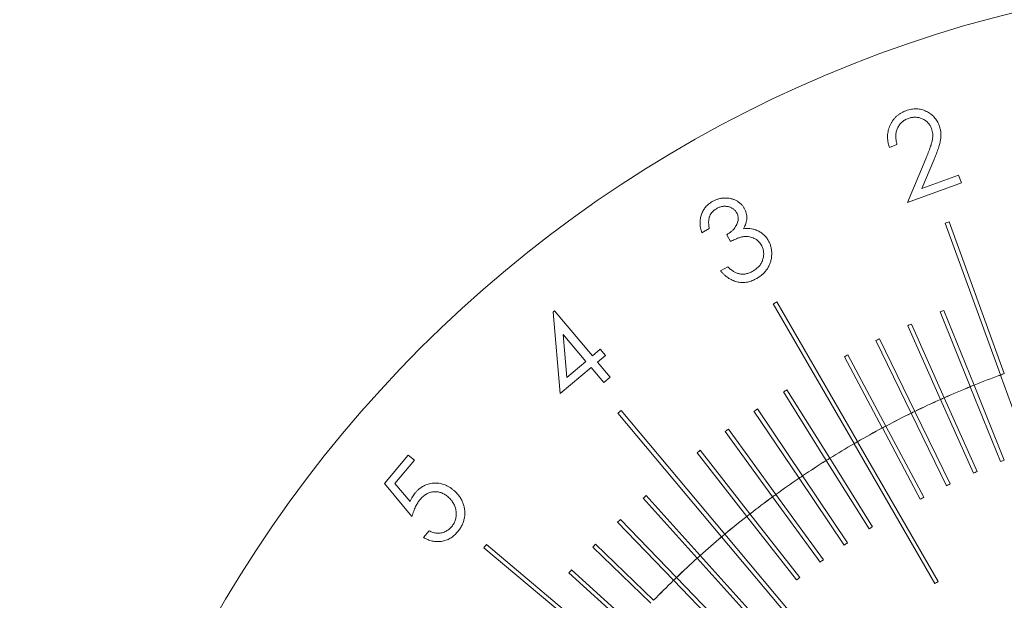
# Model space of a CAD drawing. Extents: x 284 to 594, y 35 to 155.
# Tile 7 of 17: x 494 to 519, y 124 to 138. Entities that reach past the tile are written whole.
import ezdxf

# ---------------------------------------------------------------- set-up
doc = ezdxf.new("R2010")
doc.units = 0
doc.header["$LTSCALE"] = 0.5
doc.header["$MEASUREMENT"] = 0
doc.layers.get('0').update_dxf_attribs({"linetype": 'CONTINUOUS'})
doc.layers.get('Defpoints').update_dxf_attribs({"linetype": 'CONTINUOUS'})
doc.layers.add('外形輪廓', color=7, linetype='CONTINUOUS')
doc.styles.add('STSL', font='romans.shx', dxfattribs={"bigfont": 'stsl.shx'})
doc.dimstyles.new('11', dxfattribs={"dimscale": 2.5, "dimtxt": 2, "dimasz": 1.5, "dimexe": 0.625, "dimexo": 0.625, "dimgap": 1, "dimtad": 0, "dimtih": 1, "dimtoh": 1, "dimdec": 1, "dimzin": 1, "dimdsep": 46, "dimtxsty": 'STSL', "dimcen": 0, "dimadec": 1, "dimazin": 0, "dimtfac": 1, "dimtdec": 1, "dimtofl": 0, "dimtmove": 0, "dimatfit": 3, "dimfxl": 0, "dimtolj": 1, "dimtzin": 0, "dimarcsym": 0})

# ---------------------------------------------------------------- blocks, each defined once
blk = doc.blocks.new('*D26')
at = {"layer": 'Defpoints', "color": 0}
for p in [(553.31, 124.099), (499.66, 91.074)]:
    blk.add_point(p, dxfattribs=at)
at = {"layer": '外形輪廓', "color": 0, "lineweight": -2}
for p, q in [((559.697, 128.03), (556.503, 126.065)), ((563.447, 128.03), (559.697, 128.03))]:
    blk.add_line(p, q, dxfattribs=at)
at = {"layer": '外形輪廓', "color": 0}
blk.add_solid([(556.176, 126.597), (556.831, 125.532), (553.31, 124.099)], dxfattribs=at)
at = {"layer": '外形輪廓', "color": 0, "insert": (581.78, 128.03), "char_height": 5, "attachment_point": 5, "style": 'STSL'}
blk.add_mtext('\\A1;∅63.0\\P [∅2.48]', dxfattribs=at)
blk = doc.blocks.new('*D36')
at = {"layer": 'Defpoints', "color": 0}
for p in [(470.962, 155.286), (524.485, 155.286), (520.895, 76.586)]:
    blk.add_point(p, dxfattribs=at)
at = {"layer": '外形輪廓', "color": 0, "lineweight": -2}
for p, q in [((522.922, 155.286), (469.4, 155.286)), ((470.962, 151.536), (470.962, 132.724)), ((470.962, 80.336), (470.962, 111.772)), ((519.332, 76.586), (469.4, 76.586))]:
    blk.add_line(p, q, dxfattribs=at)
at = {"layer": '外形輪廓', "color": 0}
for points in [[(470.337, 151.536), (471.587, 151.536), (470.962, 155.286)], [(470.337, 80.336), (471.587, 80.336), (470.962, 76.586)]]:
    blk.add_solid(points, dxfattribs=at)
at = {"layer": '外形輪廓', "color": 0, "insert": (470.962, 122.248), "char_height": 5, "attachment_point": 5, "style": 'STSL'}
blk.add_mtext('\\A1;78.7\\P [3.10]', dxfattribs=at)

msp = doc.modelspace()

# ---------------------------------------------------------------- linework, layer by layer
at = {"color": 7, "linetype": 'Continuous', "lineweight": 15}
for p, q in [((516.005, 134.892), (515.817, 134.823)), ((516.265, 133.455), (516.719, 134.542)), ((516.92, 134.509), (516.624, 133.801)), ((517.602, 133.944), (516.265, 133.455)), ((516.624, 133.801), (517.532, 134.134)), ((517.532, 134.134), (517.602, 133.944)), ((518.665, 129.217), (517.297, 132.975)), ((511.353, 132.813), (511.168, 132.705)), ((517.203, 132.941), (518.571, 129.183)), ((511.883, 132.491), (511.786, 132.658)), ((511.633, 131.763), (511.811, 131.866)), ((507.484, 130.741), (507.517, 130.768)), ((507.517, 130.768), (508.458, 129.655)), ((512.941, 130.944), (514.941, 127.481)), ((515.028, 127.531), (513.028, 130.994)), ((517.915, 128.931), (517.166, 130.784)), ((507.664, 128.721), (507.484, 130.741)), ((517.073, 130.747), (517.822, 128.894)), ((516.271, 130.404), (517.084, 128.578)), ((517.175, 128.619), (516.362, 130.445)), ((508.298, 129.52), (507.735, 130.186)), ((507.735, 130.186), (507.827, 129.122)), ((515.48, 130.034), (516.357, 128.237)), ((516.447, 128.281), (515.57, 130.078)), ((508.458, 129.655), (508.651, 129.819)), ((508.651, 129.819), (508.781, 129.665)), ((508.781, 129.665), (508.587, 129.501)), ((514.704, 129.636), (515.642, 127.871)), ((515.731, 127.918), (514.792, 129.683)), ((508.428, 129.367), (507.664, 128.721)), ((507.827, 129.122), (508.298, 129.52)), ((508.742, 128.995), (508.428, 129.367)), ((508.587, 129.501), (508.901, 129.13)), ((508.901, 129.13), (508.742, 128.995)), ((518.571, 129.182), (519.939, 125.423)), ((514.338, 127.119), (513.279, 128.814)), ((517.822, 128.893), (518.572, 127.038)), ((517.915, 128.93), (518.664, 127.076)), ((513.194, 128.761), (514.254, 127.066)), ((517.084, 128.577), (517.898, 126.75)), ((517.175, 128.618), (517.989, 126.791)), ((513.664, 126.683), (512.546, 128.34)), ((509.091, 128.237), (511.662, 125.174)), ((511.738, 125.238), (509.168, 128.302)), ((512.463, 128.284), (513.581, 126.627)), ((516.357, 128.237), (517.234, 126.439)), ((516.447, 128.28), (517.324, 126.483)), ((513.006, 126.224), (511.831, 127.841)), ((515.643, 127.87), (516.582, 126.105)), ((515.731, 127.917), (516.67, 126.152)), ((511.75, 127.782), (512.925, 126.165)), ((514.941, 127.48), (516.941, 124.016)), ((515.028, 127.53), (517.028, 124.066)), ((503.31, 126.496), (503.894, 127.197)), ((503.894, 127.197), (504.048, 127.068)), ((511.054, 127.256), (512.284, 125.68)), ((512.363, 125.742), (511.133, 127.317)), ((514.339, 127.118), (515.399, 125.422)), ((504.048, 127.068), (503.568, 126.492)), ((514.254, 127.065), (515.314, 125.369)), ((513.582, 126.626), (514.7, 124.968)), ((513.665, 126.682), (514.783, 125.024)), ((503.988, 125.678), (503.31, 126.496)), ((503.568, 126.492), (503.942, 126.045)), ((509.719, 126.131), (511.057, 124.646)), ((511.131, 124.713), (509.794, 126.198)), ((512.925, 126.164), (514.101, 124.546)), ((513.006, 126.223), (514.182, 124.605)), ((512.285, 125.68), (513.516, 124.104)), ((512.364, 125.741), (513.595, 124.165)), ((509.082, 125.535), (510.471, 124.097)), ((510.543, 124.166), (509.154, 125.604)), ((504.273, 125.159), (504.412, 125.325)), ((511.662, 125.173), (514.233, 122.109)), ((511.739, 125.237), (514.31, 122.173)), ((508.897, 122.409), (505.834, 124.98)), ((508.467, 124.917), (509.904, 123.528)), ((509.974, 123.6), (508.536, 124.989)), ((505.769, 124.903), (508.833, 122.333)), ((511.132, 124.712), (512.47, 123.226)), ((511.058, 124.645), (512.396, 123.159)), ((507.873, 124.277), (509.358, 122.94)), ((509.425, 123.014), (507.94, 124.352)), ((510.472, 124.096), (511.861, 122.658)), ((510.544, 124.166), (511.933, 122.727))]:
    msp.add_line(p, q, dxfattribs=at)
for radius, start, end in [(31.5, 280.2222, 259.7778), (27, 109.8939, 110.1061), (27, 119.8939, 120.1061), (25, 111.8854, 112.1146), (23, 150.1246, 89.8754), (25, 113.8854, 114.1146), (25, 115.8854, 116.1146), (25, 117.8854, 118.1146), (23.001, 110.1246, 111.8754), (23, 110.1246, 111.8754), (23, 109.8754, 110.1246), (25, 121.8854, 122.1146), (23.001, 112.1246, 113.8754), (23, 112.1246, 113.8754), (23, 111.8754, 112.1246), (23.001, 114.1246, 115.8754), (23, 114.1246, 115.8754), (23, 113.8754, 114.1246), (25, 123.8854, 124.1146), (27, 129.8939, 130.1061), (23.001, 116.1246, 117.8754), (23, 116.1246, 117.8754), (23, 115.8754, 116.1246), (25, 125.8854, 126.1146), (23.001, 118.1246, 119.8754), (23, 118.1246, 119.8754), (23, 117.8754, 118.1246), (23.001, 120.1246, 121.8754), (23, 120.1246, 121.8754), (23, 119.8754, 120.1246), (25, 127.8854, 128.1146), (23, 121.8754, 122.1246), (23.001, 122.1246, 123.8754), (23, 122.1246, 123.8754), (21, 111.8636, 112.1364), (23.001, 124.1246, 125.8754), (23, 124.1246, 125.8754), (23, 123.8754, 124.1246), (21, 113.8636, 114.1364), (21, 115.8636, 116.1364), (25, 131.8854, 132.1146), (23.001, 126.1246, 127.8754), (23, 126.1246, 127.8754), (23, 125.8754, 126.1246), (21, 117.8636, 118.1364), (23.001, 128.1246, 129.8754), (23, 128.1246, 129.8754), (23, 127.8754, 128.1246), (25, 133.8854, 134.1146), (21, 121.8636, 122.1364), (23.001, 130.1246, 131.8754), (23, 130.1246, 131.8754), (23, 129.8754, 130.1246), (27, 139.8939, 140.1061), (25, 135.8854, 136.1146), (21, 123.8636, 124.1364), (23, 131.8754, 132.1246), (23.001, 132.1246, 133.8754), (23, 132.1246, 133.8754), (21, 125.8636, 126.1364), (25, 137.8854, 138.1146), (23.001, 134.1246, 135.8754), (23, 134.1246, 135.8754), (23, 133.8754, 134.1246), (21, 127.8636, 128.1364), (19, 119.8492, 120.1508)]:
    msp.add_arc((526.485, 107.586), radius, start, end, dxfattribs=at)
for points, knots in [([(515.817, 134.823), (515.809, 134.848), (515.795, 134.895), (515.78, 134.967), (515.772, 135.038), (515.771, 135.108), (515.776, 135.177), (515.79, 135.244), (515.808, 135.31), (515.835, 135.374), (515.867, 135.435), (515.904, 135.492), (515.946, 135.545), (515.992, 135.592), (516.045, 135.634), (516.101, 135.671), (516.163, 135.704), (516.206, 135.721), (516.228, 135.73)], [0, 0, 0, 0, 0.068465, 0.134807, 0.198629, 0.261319, 0.323059, 0.38453, 0.446222, 0.508968, 0.571543, 0.63261, 0.692424, 0.752156, 0.81221, 0.873167, 0.935403, 1, 1, 1, 1]), ([(516.228, 135.73), (516.251, 135.738), (516.294, 135.752), (516.361, 135.767), (516.426, 135.775), (516.49, 135.777), (516.552, 135.772), (516.614, 135.76), (516.674, 135.741), (516.733, 135.716), (516.788, 135.686), (516.84, 135.652), (516.886, 135.614), (516.929, 135.572), (516.966, 135.525), (517.001, 135.475), (517.029, 135.421), (517.044, 135.383), (517.052, 135.364)], [0, 0, 0, 0, 0.070348, 0.137294, 0.202247, 0.265465, 0.327602, 0.389405, 0.452035, 0.515265, 0.578612, 0.639723, 0.699601, 0.758885, 0.817904, 0.87738, 0.937874, 1, 1, 1, 1]), ([(516.286, 135.539), (516.271, 135.533), (516.241, 135.521), (516.199, 135.498), (516.16, 135.473), (516.125, 135.445), (516.093, 135.413), (516.064, 135.378), (516.04, 135.339), (516.018, 135.298), (516.001, 135.254), (515.987, 135.208), (515.979, 135.16), (515.975, 135.11), (515.976, 135.058), (515.981, 135.004), (515.991, 134.949), (516.001, 134.912), (516.005, 134.892)], [0, 0, 0, 0, 0.06277, 0.123241, 0.181888, 0.23957, 0.296926, 0.354608, 0.412507, 0.471769, 0.532221, 0.592981, 0.654505, 0.71796, 0.783942, 0.852925, 0.924848, 1, 1, 1, 1]), ([(516.862, 135.289), (516.857, 135.303), (516.846, 135.329), (516.825, 135.367), (516.802, 135.401), (516.774, 135.433), (516.744, 135.462), (516.71, 135.488), (516.673, 135.511), (516.633, 135.53), (516.592, 135.547), (516.549, 135.559), (516.506, 135.567), (516.462, 135.57), (516.419, 135.569), (516.375, 135.563), (516.33, 135.554), (516.301, 135.544), (516.286, 135.539)], [0, 0, 0, 0, 0.062615, 0.123506, 0.182981, 0.242412, 0.302132, 0.363244, 0.425445, 0.489829, 0.554465, 0.617547, 0.679867, 0.742018, 0.804597, 0.867662, 0.932957, 1, 1, 1, 1]), ([(516.719, 134.542), (516.731, 134.569), (516.752, 134.619), (516.781, 134.693), (516.807, 134.76), (516.83, 134.822), (516.848, 134.878), (516.864, 134.929), (516.876, 134.973), (516.886, 135.025), (516.894, 135.085), (516.893, 135.155), (516.883, 135.223), (516.869, 135.267), (516.862, 135.289)], [0, 0, 0, 0, 0.1102256, 0.2115495, 0.304195, 0.3886924, 0.4649029, 0.5320176, 0.5911351, 0.6422406, 0.7342803, 0.8235052, 0.9115212, 1, 1, 1, 1]), ([(517.052, 135.364), (517.061, 135.336), (517.079, 135.28), (517.092, 135.194), (517.096, 135.107), (517.089, 135.033), (517.078, 134.972), (517.066, 134.92), (517.05, 134.864), (517.031, 134.802), (517.008, 134.736), (516.982, 134.665), (516.952, 134.589), (516.931, 134.536), (516.92, 134.509)], [0, 0, 0, 0, 0.0992, 0.19655, 0.294122, 0.392993, 0.446427, 0.505785, 0.571763, 0.644324, 0.723066, 0.808651, 0.900955, 1, 1, 1, 1]), ([(511.168, 132.705), (511.162, 132.726), (511.15, 132.767), (511.137, 132.828), (511.129, 132.888), (511.125, 132.946), (511.127, 133.003), (511.133, 133.057), (511.145, 133.111), (511.16, 133.163), (511.18, 133.212), (511.205, 133.259), (511.232, 133.303), (511.264, 133.344), (511.299, 133.382), (511.338, 133.418), (511.382, 133.45), (511.413, 133.47), (511.429, 133.479)], [0, 0, 0, 0, 0.073259, 0.143427, 0.210823, 0.276287, 0.339284, 0.401709, 0.462614, 0.52343, 0.583577, 0.642677, 0.70118, 0.759294, 0.817696, 0.877124, 0.937803, 1, 1, 1, 1]), ([(511.429, 133.479), (511.452, 133.492), (511.499, 133.517), (511.574, 133.544), (511.652, 133.562), (511.73, 133.569), (511.808, 133.567), (511.883, 133.557), (511.955, 133.535), (512.022, 133.505), (512.083, 133.467), (512.138, 133.422), (512.185, 133.371), (512.209, 133.332), (512.221, 133.313)], [0, 0, 0, 0, 0.0899177, 0.177702, 0.2652931, 0.35349, 0.4408251, 0.5247937, 0.6070699, 0.6890192, 0.7695661, 0.8477042, 0.9235508, 1, 1, 1, 1]), ([(511.531, 133.303), (511.512, 133.291), (511.476, 133.268), (511.43, 133.225), (511.393, 133.175), (511.37, 133.129), (511.355, 133.089), (511.348, 133.057), (511.342, 133.022), (511.339, 132.985), (511.339, 132.945), (511.341, 132.903), (511.346, 132.859), (511.35, 132.828), (511.353, 132.813)], [0, 0, 0, 0, 0.116902, 0.228043, 0.33651, 0.445961, 0.502818, 0.561812, 0.624523, 0.691203, 0.761454, 0.836293, 0.916038, 1, 1, 1, 1]), ([(512.032, 133.205), (512.027, 133.215), (512.015, 133.234), (511.994, 133.259), (511.97, 133.282), (511.945, 133.302), (511.917, 133.32), (511.886, 133.334), (511.854, 133.346), (511.819, 133.355), (511.783, 133.362), (511.747, 133.364), (511.711, 133.363), (511.675, 133.358), (511.638, 133.35), (511.602, 133.338), (511.566, 133.322), (511.543, 133.309), (511.531, 133.303)], [0, 0, 0, 0, 0.059351, 0.117103, 0.174046, 0.231329, 0.288622, 0.347983, 0.409065, 0.472358, 0.536706, 0.600232, 0.66364, 0.727537, 0.792469, 0.859187, 0.928299, 1, 1, 1, 1]), ([(511.786, 132.658), (511.806, 132.67), (511.846, 132.694), (511.9, 132.736), (511.947, 132.782), (511.988, 132.831), (512.022, 132.882), (512.048, 132.932), (512.065, 132.981), (512.072, 133.03), (512.073, 133.076), (512.067, 133.121), (512.053, 133.165), (512.039, 133.191), (512.032, 133.205)], [0, 0, 0, 0, 0.1057125, 0.2071003, 0.3054688, 0.4024079, 0.4945418, 0.5786238, 0.6557538, 0.7278051, 0.797041, 0.8650392, 0.9315376, 1, 1, 1, 1]), ([(512.221, 133.313), (512.232, 133.294), (512.252, 133.255), (512.272, 133.194), (512.284, 133.132), (512.287, 133.069), (512.28, 133.004), (512.263, 132.939), (512.238, 132.872), (512.216, 132.829), (512.204, 132.807)], [0, 0, 0, 0, 0.1236, 0.243742, 0.361216, 0.478396, 0.599337, 0.725674, 0.858234, 1, 1, 1, 1]), ([(512.204, 132.807), (512.23, 132.81), (512.282, 132.815), (512.36, 132.813), (512.436, 132.8), (512.484, 132.784), (512.508, 132.776)], [0, 0, 0, 0, 0.25745, 0.508611, 0.753516, 1, 1, 1, 1]), ([(512.508, 132.776), (512.524, 132.77), (512.557, 132.756), (512.603, 132.733), (512.646, 132.706), (512.686, 132.676), (512.722, 132.642), (512.756, 132.605), (512.787, 132.565), (512.804, 132.536), (512.813, 132.522)], [0, 0, 0, 0, 0.1307004, 0.2588286, 0.3824051, 0.5055739, 0.6276731, 0.7512495, 0.8744184, 1, 1, 1, 1]), ([(512.643, 132.404), (512.633, 132.421), (512.611, 132.454), (512.57, 132.499), (512.522, 132.537), (512.469, 132.569), (512.412, 132.593), (512.352, 132.61), (512.29, 132.617), (512.237, 132.615), (512.193, 132.61), (512.157, 132.602), (512.118, 132.591), (512.077, 132.577), (512.032, 132.56), (511.985, 132.54), (511.935, 132.517), (511.901, 132.5), (511.883, 132.491)], [0, 0, 0, 0, 0.0703752, 0.1399091, 0.2101422, 0.2825264, 0.3555125, 0.4266471, 0.4987159, 0.5717904, 0.6110996, 0.6539899, 0.700576, 0.7520905, 0.8075569, 0.8670612, 0.931121, 1, 1, 1, 1]), ([(512.813, 132.522), (512.827, 132.496), (512.855, 132.444), (512.882, 132.36), (512.899, 132.272), (512.903, 132.196), (512.901, 132.135), (512.896, 132.089), (512.89, 132.045), (512.879, 132.001), (512.865, 131.958), (512.848, 131.916), (512.829, 131.875), (512.799, 131.822), (512.755, 131.759), (512.691, 131.691), (512.619, 131.628), (512.564, 131.594), (512.537, 131.577)], [0, 0, 0, 0, 0.080235, 0.160202, 0.241268, 0.324938, 0.367112, 0.408703, 0.449831, 0.490813, 0.531779, 0.572562, 0.614071, 0.655796, 0.739676, 0.82395, 0.910344, 1, 1, 1, 1]), ([(512.436, 131.755), (512.452, 131.765), (512.483, 131.784), (512.526, 131.816), (512.564, 131.85), (512.598, 131.887), (512.626, 131.926), (512.65, 131.967), (512.671, 132.011), (512.685, 132.056), (512.696, 132.103), (512.702, 132.148), (512.704, 132.193), (512.7, 132.237), (512.693, 132.28), (512.681, 132.323), (512.665, 132.364), (512.651, 132.39), (512.643, 132.404)], [0, 0, 0, 0, 0.073219, 0.1429627, 0.210107, 0.275263, 0.3387639, 0.4015375, 0.4641995, 0.5275433, 0.5904829, 0.6506923, 0.709877, 0.7674784, 0.8246239, 0.8820277, 0.9403594, 1, 1, 1, 1]), ([(512.537, 131.577), (512.517, 131.567), (512.479, 131.546), (512.42, 131.52), (512.362, 131.5), (512.303, 131.485), (512.244, 131.477), (512.185, 131.474), (512.126, 131.477), (512.067, 131.485), (512.009, 131.499), (511.952, 131.519), (511.895, 131.545), (511.84, 131.577), (511.786, 131.615), (511.734, 131.659), (511.682, 131.708), (511.649, 131.744), (511.633, 131.763)], [0, 0, 0, 0, 0.065276, 0.128195, 0.189151, 0.248577, 0.307294, 0.365069, 0.423242, 0.481487, 0.540408, 0.600178, 0.660978, 0.723369, 0.788212, 0.855612, 0.926001, 1, 1, 1, 1]), ([(511.811, 131.866), (511.823, 131.854), (511.846, 131.831), (511.883, 131.8), (511.919, 131.771), (511.955, 131.748), (511.99, 131.727), (512.024, 131.71), (512.059, 131.698), (512.082, 131.692), (512.093, 131.689)], [0, 0, 0, 0, 0.151763, 0.29414, 0.429189, 0.555881, 0.676203, 0.789021, 0.897418, 1, 1, 1, 1]), ([(512.093, 131.689), (512.107, 131.687), (512.135, 131.682), (512.178, 131.679), (512.221, 131.682), (512.264, 131.687), (512.307, 131.699), (512.351, 131.713), (512.394, 131.732), (512.422, 131.747), (512.436, 131.755)], [0, 0, 0, 0, 0.119831, 0.239733, 0.358387, 0.480396, 0.603699, 0.731113, 0.86323, 1, 1, 1, 1]), ([(504.069, 126.26), (504.085, 126.278), (504.115, 126.313), (504.166, 126.359), (504.218, 126.399), (504.274, 126.432), (504.332, 126.459), (504.392, 126.48), (504.456, 126.495), (504.521, 126.503), (504.587, 126.504), (504.652, 126.5), (504.717, 126.487), (504.78, 126.47), (504.842, 126.444), (504.903, 126.413), (504.962, 126.375), (505, 126.345), (505.019, 126.329)], [0, 0, 0, 0, 0.066042, 0.129548, 0.191323, 0.25151, 0.311183, 0.370819, 0.431493, 0.493095, 0.555048, 0.616343, 0.677312, 0.738771, 0.80092, 0.864842, 0.930917, 1, 1, 1, 1]), ([(503.942, 126.045), (503.951, 126.066), (503.969, 126.106), (504, 126.163), (504.033, 126.214), (504.058, 126.245), (504.069, 126.26)], [0, 0, 0, 0, 0.275271, 0.532505, 0.773772, 1, 1, 1, 1]), ([(504.874, 126.169), (504.861, 126.18), (504.834, 126.201), (504.792, 126.228), (504.749, 126.25), (504.705, 126.268), (504.66, 126.28), (504.615, 126.288), (504.569, 126.29), (504.522, 126.288), (504.475, 126.282), (504.43, 126.269), (504.386, 126.253), (504.344, 126.231), (504.303, 126.205), (504.263, 126.173), (504.225, 126.137), (504.202, 126.11), (504.19, 126.097)], [0, 0, 0, 0, 0.0670268, 0.1316359, 0.1937356, 0.2543376, 0.3138851, 0.3726597, 0.432335, 0.4925288, 0.5532933, 0.6132259, 0.6734321, 0.7343096, 0.7972411, 0.861871, 0.9295434, 1, 1, 1, 1]), ([(504.974, 125.428), (504.985, 125.441), (505.006, 125.468), (505.032, 125.511), (505.052, 125.555), (505.069, 125.601), (505.079, 125.649), (505.085, 125.699), (505.086, 125.75), (505.082, 125.803), (505.073, 125.856), (505.06, 125.907), (505.041, 125.956), (505.017, 126.003), (504.989, 126.048), (504.956, 126.091), (504.917, 126.132), (504.889, 126.157), (504.874, 126.169)], [0, 0, 0, 0, 0.061099, 0.12074, 0.179737, 0.238031, 0.296957, 0.356448, 0.418065, 0.481874, 0.546411, 0.609646, 0.672338, 0.734957, 0.798805, 0.86378, 0.930781, 1, 1, 1, 1]), ([(505.019, 126.329), (505.032, 126.318), (505.058, 126.296), (505.094, 126.26), (505.127, 126.223), (505.157, 126.184), (505.185, 126.144), (505.21, 126.102), (505.232, 126.058), (505.257, 125.998), (505.281, 125.922), (505.298, 125.828), (505.3, 125.735), (505.292, 125.657), (505.278, 125.597), (505.265, 125.551), (505.249, 125.506), (505.229, 125.462), (505.206, 125.419), (505.179, 125.376), (505.15, 125.334), (505.128, 125.306), (505.117, 125.293)], [0, 0, 0, 0, 0.044031, 0.0872, 0.129932, 0.171875, 0.214006, 0.255886, 0.297815, 0.339997, 0.42309, 0.503147, 0.58276, 0.662458, 0.702662, 0.743144, 0.783848, 0.825321, 0.867583, 0.910649, 0.95471, 1, 1, 1, 1]), ([(504.19, 126.097), (504.18, 126.084), (504.159, 126.059), (504.131, 126.016), (504.105, 125.97), (504.079, 125.92), (504.054, 125.865), (504.031, 125.806), (504.008, 125.744), (503.995, 125.7), (503.988, 125.678)], [0, 0, 0, 0, 0.102075, 0.209923, 0.324037, 0.44444, 0.572642, 0.707296, 0.849787, 1, 1, 1, 1]), ([(504.412, 125.325), (504.429, 125.316), (504.464, 125.299), (504.516, 125.279), (504.566, 125.267), (504.615, 125.261), (504.664, 125.262), (504.712, 125.269), (504.761, 125.282), (504.809, 125.301), (504.856, 125.326), (504.899, 125.355), (504.94, 125.388), (504.963, 125.415), (504.974, 125.428)], [0, 0, 0, 0, 0.09514, 0.183751, 0.266993, 0.344972, 0.421796, 0.499359, 0.579649, 0.663576, 0.748692, 0.832384, 0.915834, 1, 1, 1, 1]), ([(505.117, 125.293), (505.103, 125.277), (505.076, 125.246), (505.031, 125.204), (504.985, 125.167), (504.936, 125.136), (504.885, 125.109), (504.832, 125.087), (504.777, 125.071), (504.72, 125.06), (504.662, 125.054), (504.605, 125.053), (504.548, 125.057), (504.491, 125.067), (504.435, 125.082), (504.38, 125.102), (504.326, 125.128), (504.291, 125.148), (504.273, 125.159)], [0, 0, 0, 0, 0.066922, 0.131872, 0.194657, 0.256743, 0.317421, 0.378471, 0.439717, 0.501974, 0.564249, 0.625304, 0.685617, 0.746653, 0.80797, 0.870056, 0.933982, 1, 1, 1, 1])]:
    msp.add_open_spline(points, degree=3, knots=knots, dxfattribs=at)

# ---------------------------------------------------------------- dimensions: what is measured, and where the dimension line sits
at = {"layer": '外形輪廓'}
dim = msp.add_linear_dim(base=(470.962, 155.286), p1=(520.895, 76.586), p2=(524.485, 155.286), angle=90, text='<>\\P[]', dimstyle='11', dxfattribs=at)
dim.commit()
dim.dimension.update_dxf_attribs({"geometry": '*D36', "text_midpoint": (470.962, 122.248), "dimtype": 160})
dim = msp.add_diameter_dim_2p(p1=(499.66, 91.074), p2=(553.31, 124.099), text='<>\\P[]', dimstyle='11', dxfattribs=at)
dim.commit()
dim.dimension.update_dxf_attribs({"geometry": '*D26', "text_midpoint": (581.78, 128.03)})

doc.saveas('drawing.dxf')
